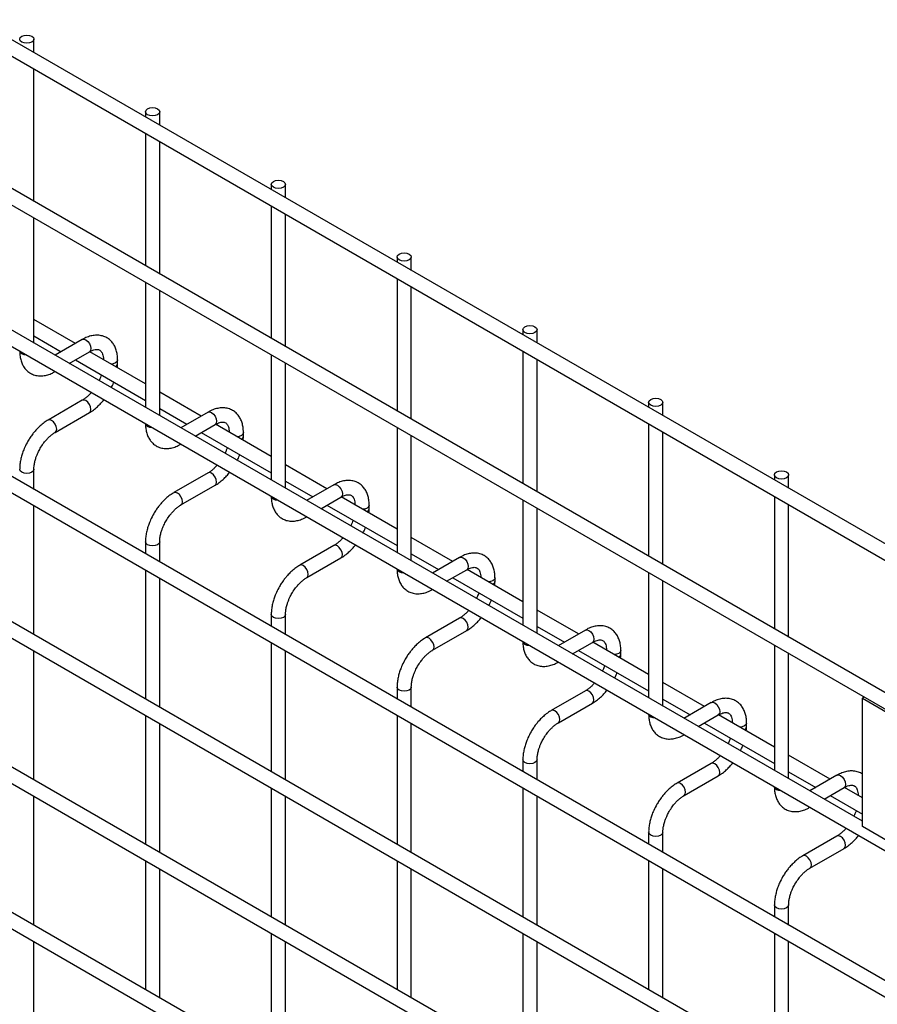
# Model space of a CAD drawing. Header units: inches. Extents: x 0.2 to 10.8, y 0.2 to 8.2.
# Tile 19 of 21: x 9.5 to 10.3, y 6.8 to 7.7. Entities that reach past the tile are written whole.
import ezdxf

# ---------------------------------------------------------------- set-up
doc = ezdxf.new("R2010")
doc.units = ezdxf.units.IN
doc.header["$MEASUREMENT"] = 0

msp = doc.modelspace()

# ---------------------------------------------------------------- linework, layer by layer
for p, q in [((10.45775, 7.17316), (8.81314, 8.12257)), ((8.80647, 8.11103), (10.45108, 7.16161)), ((10.45775, 7.03367), (8.81314, 7.98308)), ((8.80647, 7.97153), (10.45108, 7.02212)), ((8.80647, 7.83885), (10.45108, 6.88943)), ((10.31388, 6.98403), (8.94815, 7.77245)), ((10.45775, 6.76391), (8.81314, 7.71332)), ((9.53772, 7.70428), (9.53772, 7.71676)), ((8.80647, 7.70177), (10.45108, 6.75236)), ((9.53772, 7.56479), (9.53772, 7.68889)), ((9.64224, 7.64873), (9.64224, 7.64394)), ((9.65557, 7.63625), (9.65557, 7.64873)), ((9.64224, 7.62855), (9.64224, 7.50445)), ((9.65557, 7.49675), (9.65557, 7.62085)), ((10.45775, 6.62782), (8.81314, 7.57723)), ((9.76009, 7.58069), (9.76009, 7.57591)), ((9.77342, 7.56821), (9.77342, 7.58069)), ((8.80647, 7.56568), (10.45108, 6.61627)), ((9.76009, 7.56051), (9.76009, 7.43642)), ((9.53772, 7.4321), (9.53772, 7.54939)), ((9.77342, 7.42872), (9.77342, 7.55282)), ((9.87794, 7.51266), (9.87794, 7.50788)), ((9.89127, 7.50018), (9.89127, 7.51266)), ((9.87794, 7.49248), (9.87794, 7.36838)), ((9.64224, 7.48906), (9.64224, 7.37176)), ((9.65557, 7.36407), (9.65557, 7.48136)), ((9.89127, 7.36069), (9.89127, 7.48478)), ((9.57659, 7.43168), (9.53772, 7.45412)), ((9.99579, 7.44463), (9.99579, 7.43984)), ((10.00912, 7.43215), (10.00912, 7.44463)), ((10.45775, 6.49173), (8.81314, 7.44114)), ((9.53772, 7.43872), (9.56325, 7.42398)), ((9.58299, 7.43538), (9.55752, 7.42067)), ((8.80647, 7.42959), (10.45108, 6.48018)), ((9.57085, 7.41297), (9.58966, 7.42383)), ((9.57659, 7.41629), (9.64224, 7.37839)), ((9.64224, 7.39378), (9.58995, 7.42396)), ((9.61615, 7.41276), (9.61615, 7.41623)), ((9.76009, 7.42102), (9.76009, 7.30373)), ((9.99579, 7.42445), (9.99579, 7.30035)), ((10.00912, 7.29265), (10.00912, 7.41675)), ((9.77342, 7.29603), (9.77342, 7.41333)), ((9.69444, 7.36365), (9.65557, 7.38608)), ((9.58299, 7.37843), (9.551, 7.35995)), ((9.65557, 7.37069), (9.6811, 7.35595)), ((10.11364, 7.37659), (10.11364, 7.37181)), ((10.12697, 7.36411), (10.12697, 7.37659)), ((9.55766, 7.34841), (9.58966, 7.36688)), ((9.70084, 7.36735), (9.67537, 7.35264)), ((9.6887, 7.34494), (9.70751, 7.3558)), ((9.76009, 7.32575), (9.7078, 7.35593)), ((9.87794, 7.35299), (9.87794, 7.2357)), ((10.11364, 7.35641), (10.11364, 7.23232)), ((9.69444, 7.34825), (9.76009, 7.31035)), ((9.734, 7.34473), (9.734, 7.3482)), ((9.89127, 7.228), (9.89127, 7.34529)), ((10.12697, 7.22462), (10.12697, 7.34872)), ((9.81229, 7.29561), (9.77342, 7.31805)), ((9.53772, 7.29503), (9.53772, 7.31387)), ((9.70084, 7.31039), (9.66885, 7.29192)), ((10.23149, 7.30856), (10.23149, 7.30377)), ((10.24483, 7.29608), (10.24483, 7.30856)), ((10.45775, 6.35564), (8.81314, 7.30505)), ((9.67551, 7.28037), (9.70751, 7.29884)), ((9.77342, 7.30265), (9.79895, 7.28792)), ((9.81869, 7.29931), (9.79322, 7.2846)), ((8.80647, 7.2935), (10.45108, 6.34409)), ((9.80655, 7.27691), (9.82536, 7.28776)), ((9.87794, 7.25771), (9.82566, 7.2879)), ((10.23149, 7.28838), (10.23149, 7.16428)), ((9.53772, 7.15894), (9.53772, 7.27963)), ((9.81229, 7.28022), (9.87794, 7.24232)), ((9.85185, 7.27669), (9.85185, 7.28016)), ((9.99579, 7.28495), (9.99579, 7.16766)), ((10.24483, 7.15658), (10.24483, 7.28068)), ((10.00912, 7.15996), (10.00912, 7.27726)), ((9.93014, 7.22758), (9.89127, 7.25002)), ((9.64224, 7.24583), (9.64224, 7.23469)), ((9.65557, 7.227), (9.65557, 7.24583)), ((9.81869, 7.24236), (9.7867, 7.22389)), ((9.89127, 7.23462), (9.9168, 7.21988)), ((9.79336, 7.21234), (9.82536, 7.23081)), ((9.93655, 7.23128), (9.91107, 7.21657)), ((9.64224, 7.2193), (9.64224, 7.0986)), ((9.9244, 7.20887), (9.94321, 7.21973)), ((9.99579, 7.18968), (9.94351, 7.21986)), ((10.11364, 7.21692), (10.11364, 7.09963)), ((9.65557, 7.09091), (9.65557, 7.2116)), ((9.93014, 7.21218), (9.99579, 7.17428)), ((9.9697, 7.20866), (9.9697, 7.21213)), ((10.12697, 7.09193), (10.12697, 7.20922)), ((9.76009, 7.1778), (9.76009, 7.16666)), ((9.77342, 7.15896), (9.77342, 7.1778)), ((10.04799, 7.15955), (10.00912, 7.18198)), ((9.93655, 7.17432), (9.90455, 7.15585)), ((9.91121, 7.14431), (9.94321, 7.16278)), ((10.00912, 7.16659), (10.03466, 7.15185)), ((10.0544, 7.16324), (10.02892, 7.14854)), ((9.76009, 7.15126), (9.76009, 7.03057)), ((10.04225, 7.14084), (10.06106, 7.1517)), ((10.11364, 7.12165), (10.06136, 7.15183)), ((10.23149, 7.14889), (10.23149, 7.03159)), ((9.53772, 7.02285), (9.53772, 7.14354)), ((9.77342, 7.02287), (9.77342, 7.14357)), ((10.04799, 7.14415), (10.11364, 7.10625)), ((10.08755, 7.14063), (10.08755, 7.1441)), ((10.24483, 7.0239), (10.24483, 7.14119)), ((10.16584, 7.09151), (10.12697, 7.11395)), ((9.87794, 7.10976), (9.87794, 7.09862)), ((9.89127, 7.09093), (9.89127, 7.10976)), ((10.0544, 7.10629), (10.0224, 7.08782)), ((10.02907, 7.07627), (10.06106, 7.09474)), ((10.12697, 7.09855), (10.15251, 7.08381)), ((10.17225, 7.09521), (10.14677, 7.0805)), ((10.31562, 7.10032), (10.31388, 7.09931)), ((10.31388, 6.97921), (10.31388, 7.09931)), ((10.31388, 7.09931), (10.49066, 6.99726)), ((10.23149, 7.05361), (10.17921, 7.08379)), ((9.64224, 7.08321), (9.64224, 6.96251)), ((9.65557, 6.95482), (9.65557, 7.07551)), ((9.87794, 7.08323), (9.87794, 6.96253)), ((9.89127, 6.95484), (9.89127, 7.07553)), ((10.16011, 7.0728), (10.17891, 7.08366)), ((10.16584, 7.07612), (10.23149, 7.03822)), ((10.2054, 7.07259), (10.2054, 7.07606)), ((9.99579, 7.04173), (9.99579, 7.03059)), ((10.00912, 7.02289), (10.00912, 7.04173)), ((10.17225, 7.03826), (10.14025, 7.01978)), ((10.28369, 7.02348), (10.24483, 7.04591)), ((10.24483, 7.03052), (10.27036, 7.01578)), ((10.14692, 7.00824), (10.17891, 7.02671)), ((10.2901, 7.02718), (10.26462, 7.01247)), ((9.76009, 7.01517), (9.76009, 6.89448)), ((9.99579, 7.01519), (9.99579, 6.8945)), ((10.27796, 7.00477), (10.29676, 7.01563)), ((10.31388, 7.00605), (10.29706, 7.01576)), ((9.53772, 6.88676), (9.53772, 7.00745)), ((9.77342, 6.88678), (9.77342, 7.00748)), ((10.00912, 6.8868), (10.00912, 7.0075)), ((10.28369, 7.00808), (10.31388, 6.99066)), ((10.11364, 6.9737), (10.11364, 6.96256)), ((10.12697, 6.95486), (10.12697, 6.9737)), ((10.45123, 6.89992), (10.31388, 6.97921)), ((10.2901, 6.97022), (10.2581, 6.95175)), ((10.26477, 6.9402), (10.29676, 6.95867)), ((9.64224, 6.94712), (9.64224, 6.82642)), ((9.87794, 6.94714), (9.87794, 6.82644)), ((10.11364, 6.94716), (10.11364, 6.82647)), ((9.65557, 6.81872), (9.65557, 6.93942)), ((9.89127, 6.81875), (9.89127, 6.93944)), ((10.12697, 6.81877), (10.12697, 6.93946)), ((10.23149, 6.90566), (10.23149, 6.89452)), ((10.24483, 6.88683), (10.24483, 6.90566)), ((9.76009, 6.87908), (9.76009, 6.75839)), ((9.99579, 6.8791), (9.99579, 6.75841)), ((10.23149, 6.87913), (10.23149, 6.75843)), ((9.53772, 6.75067), (9.53772, 6.87136)), ((9.77342, 6.75069), (9.77342, 6.87139)), ((10.00912, 6.75071), (10.00912, 6.87141)), ((10.24483, 6.75074), (10.24483, 6.87143))]:
    msp.add_line(p, q)
at = {"flags": 128}
for points in [[(9.53577, 7.71948), (9.53721, 7.71823), (9.53772, 7.71676), (9.53721, 7.71529), (9.53577, 7.71404), (9.5336, 7.71321), (9.53105, 7.71291), (9.5285, 7.71321), (9.52634, 7.71404), (9.52489, 7.71529), (9.52439, 7.71676), (9.52489, 7.71823), (9.52634, 7.71948), (9.5285, 7.72032), (9.53105, 7.72061), (9.5336, 7.72032), (9.53577, 7.71948)], [(9.65362, 7.65145), (9.65506, 7.6502), (9.65557, 7.64873), (9.65506, 7.64725), (9.65362, 7.64601), (9.65145, 7.64517), (9.6489, 7.64488), (9.64635, 7.64517), (9.64419, 7.64601), (9.64274, 7.64725), (9.64224, 7.64873), (9.64274, 7.6502), (9.64419, 7.65145), (9.64635, 7.65228), (9.6489, 7.65258), (9.65145, 7.65228), (9.65362, 7.65145)], [(9.77147, 7.58341), (9.77291, 7.58217), (9.77342, 7.58069), (9.77291, 7.57922), (9.77147, 7.57797), (9.76931, 7.57714), (9.76675, 7.57684), (9.7642, 7.57714), (9.76204, 7.57797), (9.7606, 7.57922), (9.76009, 7.58069), (9.7606, 7.58217), (9.76204, 7.58341), (9.7642, 7.58425), (9.76675, 7.58454), (9.76931, 7.58425), (9.77147, 7.58341)], [(9.88932, 7.51538), (9.89077, 7.51413), (9.89127, 7.51266), (9.89077, 7.51119), (9.88932, 7.50994), (9.88716, 7.5091), (9.88461, 7.50881), (9.88205, 7.5091), (9.87989, 7.50994), (9.87845, 7.51119), (9.87794, 7.51266), (9.87845, 7.51413), (9.87989, 7.51538), (9.88205, 7.51621), (9.88461, 7.51651), (9.88716, 7.51621), (9.88932, 7.51538)], [(10.00717, 7.44735), (10.00862, 7.4461), (10.00912, 7.44463), (10.00862, 7.44315), (10.00717, 7.4419), (10.00501, 7.44107), (10.00246, 7.44078), (9.99991, 7.44107), (9.99774, 7.4419), (9.9963, 7.44315), (9.99579, 7.44463), (9.9963, 7.4461), (9.99774, 7.44735), (9.99991, 7.44818), (10.00246, 7.44847), (10.00501, 7.44818), (10.00717, 7.44735)], [(9.58299, 7.43538), (9.58452, 7.43568), (9.58632, 7.43505)], [(9.58632, 7.43505), (9.58813, 7.43359), (9.58966, 7.43153), (9.59068, 7.42917), (9.59104, 7.42688), (9.59068, 7.42501), (9.58966, 7.42383), (9.58966, 7.42383)], [(9.52634, 7.42185), (9.52489, 7.4231), (9.52439, 7.4244)], [(9.53075, 7.42073), (9.5285, 7.42102), (9.52634, 7.42185)], [(9.61615, 7.41622), (9.61564, 7.41476), (9.6142, 7.41351), (9.61203, 7.41268), (9.60999, 7.4124)], [(10.12502, 7.37931), (10.12647, 7.37806), (10.12697, 7.37659), (10.12647, 7.37512), (10.12502, 7.37387), (10.12286, 7.37304), (10.12031, 7.37274), (10.11776, 7.37304), (10.11559, 7.37387), (10.11415, 7.37512), (10.11364, 7.37659), (10.11415, 7.37806), (10.11559, 7.37931), (10.11776, 7.38015), (10.12031, 7.38044), (10.12286, 7.38015), (10.12502, 7.37931)], [(9.59104, 7.36993), (9.59068, 7.37222), (9.58966, 7.37458), (9.58813, 7.37664), (9.58632, 7.3781), (9.58452, 7.37872), (9.58299, 7.37843)], [(9.58966, 7.36688), (9.58966, 7.36688), (9.59068, 7.36805), (9.59104, 7.36993)], [(9.70084, 7.36735), (9.70237, 7.36764), (9.70418, 7.36702)], [(9.70418, 7.36702), (9.70598, 7.36556), (9.70751, 7.3635), (9.70853, 7.36114), (9.70889, 7.35885), (9.70853, 7.35697), (9.70751, 7.3558), (9.70751, 7.3558)], [(9.55433, 7.35962), (9.55252, 7.36025), (9.55099, 7.35995), (9.55097, 7.35994)], [(9.55765, 7.3484), (9.55766, 7.34841), (9.55868, 7.34958), (9.55904, 7.35146), (9.55868, 7.35375), (9.55766, 7.35611), (9.55613, 7.35817), (9.55433, 7.35962)], [(9.64419, 7.35382), (9.64274, 7.35507), (9.64224, 7.35636)], [(9.6486, 7.3527), (9.64635, 7.35299), (9.64419, 7.35382)], [(9.734, 7.34818), (9.73349, 7.34673), (9.73205, 7.34548), (9.72988, 7.34464), (9.72784, 7.34436)], [(9.53772, 7.31388), (9.53772, 7.31387), (9.53721, 7.31239), (9.53577, 7.31114), (9.5336, 7.31031), (9.53105, 7.31002), (9.5285, 7.31031), (9.52634, 7.31114), (9.52489, 7.31239), (9.52439, 7.31387), (9.52439, 7.31389)], [(9.70889, 7.3019), (9.70853, 7.30419), (9.70751, 7.30654), (9.70598, 7.30861), (9.70418, 7.31006), (9.70237, 7.31069), (9.70084, 7.31039)], [(10.24287, 7.31128), (10.24432, 7.31003), (10.24483, 7.30856), (10.24432, 7.30708), (10.24287, 7.30584), (10.24071, 7.305), (10.23816, 7.30471), (10.23561, 7.305), (10.23345, 7.30584), (10.232, 7.30708), (10.23149, 7.30856), (10.232, 7.31003), (10.23345, 7.31128), (10.23561, 7.31211), (10.23816, 7.31241), (10.24071, 7.31211), (10.24287, 7.31128)], [(9.70751, 7.29884), (9.70751, 7.29884), (9.70853, 7.30002), (9.70889, 7.3019)], [(9.81869, 7.29931), (9.82022, 7.29961), (9.82203, 7.29898)], [(9.82203, 7.29898), (9.82383, 7.29753), (9.82536, 7.29546), (9.82638, 7.29311), (9.82674, 7.29082), (9.82638, 7.28894), (9.82536, 7.28776), (9.82536, 7.28776)], [(9.67218, 7.29159), (9.67038, 7.29222), (9.66885, 7.29192), (9.66883, 7.29191)], [(9.6755, 7.28037), (9.67551, 7.28037), (9.67653, 7.28155), (9.67689, 7.28343), (9.67653, 7.28572), (9.67551, 7.28807), (9.67398, 7.29013), (9.67218, 7.29159)], [(9.76204, 7.28579), (9.7606, 7.28703), (9.7601, 7.28833)], [(9.76645, 7.28466), (9.7642, 7.28495), (9.76204, 7.28579)], [(9.85185, 7.28015), (9.85134, 7.27869), (9.8499, 7.27744), (9.84774, 7.27661), (9.8457, 7.27633)], [(9.65557, 7.24585), (9.65557, 7.24583), (9.65506, 7.24436), (9.65362, 7.24311), (9.65145, 7.24228), (9.6489, 7.24198), (9.64635, 7.24228), (9.64419, 7.24311), (9.64274, 7.24436), (9.64224, 7.24583), (9.64224, 7.24585)], [(9.82674, 7.23386), (9.82638, 7.23615), (9.82536, 7.23851), (9.82383, 7.24057), (9.82203, 7.24203), (9.82022, 7.24265), (9.81869, 7.24236)], [(9.82536, 7.23081), (9.82536, 7.23081), (9.82638, 7.23199), (9.82674, 7.23386)], [(9.93655, 7.23128), (9.93807, 7.23157), (9.93988, 7.23095)], [(9.79003, 7.22356), (9.78823, 7.22418), (9.7867, 7.22389), (9.78668, 7.22387)], [(9.79335, 7.21233), (9.79336, 7.21234), (9.79439, 7.21352), (9.79474, 7.21539), (9.79439, 7.21768), (9.79336, 7.22004), (9.79183, 7.2221), (9.79003, 7.22356)], [(9.93988, 7.23095), (9.94168, 7.22949), (9.94321, 7.22743), (9.94423, 7.22507), (9.94459, 7.22278), (9.94423, 7.22091), (9.94321, 7.21973), (9.94321, 7.21973)], [(9.87989, 7.21775), (9.87845, 7.219), (9.87795, 7.2203)], [(9.8843, 7.21663), (9.88205, 7.21692), (9.87989, 7.21775)], [(9.9697, 7.21211), (9.9692, 7.21066), (9.96775, 7.20941), (9.96559, 7.20858), (9.96355, 7.20829)], [(9.77342, 7.17781), (9.77342, 7.1778), (9.77291, 7.17633), (9.77147, 7.17508), (9.76931, 7.17424), (9.76675, 7.17395), (9.7642, 7.17424), (9.76204, 7.17508), (9.7606, 7.17633), (9.76009, 7.1778), (9.76009, 7.17782)], [(9.94459, 7.16583), (9.94423, 7.16812), (9.94321, 7.17047), (9.94168, 7.17254), (9.93988, 7.17399), (9.93807, 7.17462), (9.93655, 7.17432)], [(9.94321, 7.16278), (9.94321, 7.16278), (9.94423, 7.16395), (9.94459, 7.16583)], [(10.0544, 7.16324), (10.05593, 7.16354), (10.05773, 7.16291)], [(10.05773, 7.16291), (10.05953, 7.16146), (10.06106, 7.15939), (10.06208, 7.15704), (10.06244, 7.15475), (10.06208, 7.15287), (10.06106, 7.1517), (10.06106, 7.1517)], [(9.90788, 7.15552), (9.90608, 7.15615), (9.90455, 7.15585), (9.90453, 7.15584)], [(9.9112, 7.1443), (9.91121, 7.14431), (9.91224, 7.14548), (9.9126, 7.14736), (9.91224, 7.14965), (9.91121, 7.152), (9.90969, 7.15407), (9.90788, 7.15552)], [(9.99774, 7.14972), (9.9963, 7.15097), (9.9958, 7.15226)], [(10.00215, 7.1486), (9.99991, 7.14888), (9.99774, 7.14972)], [(10.08755, 7.14408), (10.08705, 7.14262), (10.0856, 7.14138), (10.08344, 7.14054), (10.0814, 7.14026)], [(9.89127, 7.10978), (9.89127, 7.10976), (9.89077, 7.10829), (9.88932, 7.10704), (9.88716, 7.10621), (9.88461, 7.10592), (9.88205, 7.10621), (9.87989, 7.10704), (9.87845, 7.10829), (9.87794, 7.10976), (9.87794, 7.10979)], [(10.06244, 7.09779), (10.06208, 7.10008), (10.06106, 7.10244), (10.05953, 7.1045), (10.05773, 7.10596), (10.05593, 7.10659), (10.0544, 7.10629)], [(10.06106, 7.09474), (10.06106, 7.09474), (10.06208, 7.09592), (10.06244, 7.09779)], [(10.17225, 7.09521), (10.17378, 7.09551), (10.17558, 7.09488)], [(10.17558, 7.09488), (10.17738, 7.09342), (10.17891, 7.09136), (10.17994, 7.089), (10.18029, 7.08671), (10.17994, 7.08484), (10.17891, 7.08366), (10.17891, 7.08366)], [(10.02573, 7.08749), (10.02393, 7.08812), (10.0224, 7.08782), (10.02238, 7.08781)], [(10.02905, 7.07626), (10.02907, 7.07627), (10.03009, 7.07745), (10.03045, 7.07932), (10.03009, 7.08161), (10.02907, 7.08397), (10.02754, 7.08603), (10.02573, 7.08749)], [(10.11559, 7.08168), (10.11415, 7.08293), (10.11365, 7.08423)], [(10.12, 7.08056), (10.11776, 7.08085), (10.11559, 7.08168)], [(10.2054, 7.07605), (10.2049, 7.07459), (10.20345, 7.07334), (10.20129, 7.07251), (10.19925, 7.07223)], [(10.00912, 7.04174), (10.00912, 7.04173), (10.00862, 7.04026), (10.00717, 7.03901), (10.00501, 7.03817), (10.00246, 7.03788), (9.99991, 7.03817), (9.99774, 7.03901), (9.9963, 7.04026), (9.99579, 7.04173), (9.99579, 7.04175)], [(10.18029, 7.02976), (10.17994, 7.03205), (10.17891, 7.03441), (10.17738, 7.03647), (10.17558, 7.03793), (10.17378, 7.03855), (10.17225, 7.03826)], [(10.17891, 7.02671), (10.17891, 7.02671), (10.17994, 7.02788), (10.18029, 7.02976)], [(10.14358, 7.01945), (10.14178, 7.02008), (10.14025, 7.01978), (10.14023, 7.01977)], [(10.1469, 7.00823), (10.14692, 7.00824), (10.14794, 7.00941), (10.1483, 7.01129), (10.14794, 7.01358), (10.14692, 7.01594), (10.14539, 7.018), (10.14358, 7.01945)], [(10.2901, 7.02718), (10.29163, 7.02747), (10.29343, 7.02685)], [(10.29343, 7.02685), (10.29524, 7.02539), (10.29676, 7.02333), (10.29779, 7.02097), (10.29815, 7.01868), (10.29779, 7.0168), (10.29676, 7.01563), (10.29676, 7.01563)], [(10.23345, 7.01365), (10.232, 7.0149), (10.2315, 7.01619)], [(10.23785, 7.01253), (10.23561, 7.01282), (10.23345, 7.01365)], [(10.12697, 6.97371), (10.12697, 6.9737), (10.12647, 6.97222), (10.12502, 6.97097), (10.12286, 6.97014), (10.12031, 6.96985), (10.11776, 6.97014), (10.11559, 6.97097), (10.11415, 6.97222), (10.11364, 6.9737), (10.11364, 6.97372)], [(10.29815, 6.96173), (10.29779, 6.96402), (10.29676, 6.96637), (10.29524, 6.96844), (10.29343, 6.96989), (10.29163, 6.97052), (10.2901, 6.97022)], [(10.29676, 6.95867), (10.29676, 6.95867), (10.29779, 6.95985), (10.29815, 6.96173)], [(10.26143, 6.95142), (10.25963, 6.95205), (10.2581, 6.95175), (10.25808, 6.95174)], [(10.26476, 6.9402), (10.26477, 6.9402), (10.26579, 6.94138), (10.26615, 6.94326), (10.26579, 6.94555), (10.26477, 6.9479), (10.26324, 6.94996), (10.26143, 6.95142)], [(10.24483, 6.90568), (10.24483, 6.90566), (10.24432, 6.90419), (10.24287, 6.90294), (10.24071, 6.90211), (10.23816, 6.90181), (10.23561, 6.90211), (10.23345, 6.90294), (10.232, 6.90419), (10.23149, 6.90566), (10.23149, 6.90568)]]:
    msp.add_lwpolyline(points, dxfattribs=at)
for centre in [(9.61247, 7.41334), (9.73032, 7.34531), (9.84817, 7.27727), (9.96602, 7.20924), (10.08387, 7.1412), (10.20172, 7.07317)]:
    msp.add_arc(centre, 0.00373, 296.52336, 350.80925)
for points, knots in [([(9.61609, 7.41621), (9.61609, 7.4172), (9.61609, 7.41965), (9.61549, 7.42336), (9.61431, 7.42728), (9.6125, 7.43088), (9.61004, 7.43405), (9.60689, 7.43667), (9.60302, 7.43857), (9.59873, 7.43949), (9.59424, 7.43944), (9.58982, 7.43849), (9.58604, 7.4371), (9.58381, 7.43577), (9.583, 7.4353)], [0, 0, 0, 0, 0.055592, 0.138527, 0.222447, 0.30698, 0.392218, 0.479262, 0.570513, 0.669513, 0.760726, 0.854051, 0.947574, 1, 1, 1, 1]), ([(9.58965, 7.42381), (9.59036, 7.4242), (9.59189, 7.42504), (9.59403, 7.42577), (9.59601, 7.42613), (9.59767, 7.42609), (9.59905, 7.4257), (9.60013, 7.425), (9.60119, 7.42371), (9.60206, 7.4219), (9.60262, 7.41943), (9.60288, 7.41748), (9.60281, 7.41629), (9.6028, 7.41623)], [0, 0, 0, 0, 0.0763405, 0.1646466, 0.2544891, 0.3484721, 0.4535719, 0.5896971, 0.6956808, 0.7966431, 0.8959258, 0.9942469, 1, 1, 1, 1]), ([(9.52444, 7.4246), (9.52444, 7.42363), (9.52444, 7.42119), (9.52504, 7.41749), (9.5262, 7.41355), (9.52801, 7.40994), (9.53046, 7.40675), (9.5336, 7.40412), (9.53745, 7.40219), (9.54174, 7.40124), (9.54622, 7.40127), (9.55065, 7.40219), (9.55449, 7.40359), (9.55679, 7.40494), (9.55765, 7.40544)], [0, 0, 0, 0, 0.054399, 0.137173, 0.220932, 0.305308, 0.390376, 0.477209, 0.568163, 0.66675, 0.757718, 0.850824, 0.944202, 1, 1, 1, 1]), ([(9.61591, 7.40898), (9.61601, 7.40979), (9.61617, 7.41107), (9.61611, 7.41229), (9.61609, 7.41274)], [0, 0, 0, 0, 0.629491, 1, 1, 1, 1]), ([(9.60095, 7.40222), (9.60067, 7.40144), (9.60007, 7.39971), (9.59934, 7.39789), (9.59882, 7.39691), (9.59879, 7.39684)], [0, 0, 0, 0, 0.438922, 0.964949, 1, 1, 1, 1]), ([(9.61031, 7.3902), (9.61068, 7.3909), (9.61146, 7.39237), (9.61221, 7.39415), (9.61258, 7.3952), (9.61267, 7.39545)], [0, 0, 0, 0, 0.408976, 0.858362, 1, 1, 1, 1]), ([(9.59148, 7.38567), (9.59119, 7.38533), (9.59017, 7.38412), (9.58825, 7.38228), (9.5858, 7.38025), (9.584, 7.37896), (9.5831, 7.3785), (9.583, 7.37845)], [0, 0, 0, 0, 0.106378, 0.380972, 0.668987, 0.961945, 1, 1, 1, 1]), ([(9.58965, 7.36696), (9.59025, 7.36729), (9.59222, 7.36836), (9.59532, 7.37074), (9.59881, 7.37389), (9.6014, 7.37664), (9.60277, 7.37836), (9.6032, 7.37891)], [0, 0, 0, 0, 0.12332, 0.400048, 0.657251, 0.892098, 1, 1, 1, 1]), ([(9.73395, 7.34818), (9.73395, 7.34916), (9.73394, 7.35162), (9.73334, 7.35532), (9.73216, 7.35925), (9.73035, 7.36285), (9.72789, 7.36602), (9.72474, 7.36863), (9.72088, 7.37054), (9.71658, 7.37146), (9.71209, 7.3714), (9.70768, 7.37046), (9.70389, 7.36906), (9.70166, 7.36774), (9.70085, 7.36726)], [0, 0, 0, 0, 0.0555917, 0.1385273, 0.2224467, 0.3069802, 0.3922177, 0.479262, 0.5705133, 0.6695129, 0.7607256, 0.8540506, 0.947574, 1, 1, 1, 1]), ([(9.55101, 7.35987), (9.55045, 7.35957), (9.54853, 7.35854), (9.54545, 7.35619), (9.54192, 7.35304), (9.539, 7.34991), (9.53648, 7.3468), (9.53421, 7.34366), (9.53281, 7.34132), (9.53209, 7.34014)], [0, 0, 0, 0, 0.076054, 0.263021, 0.437352, 0.597786, 0.719603, 0.857444, 1, 1, 1, 1]), ([(9.64229, 7.35656), (9.64229, 7.3556), (9.64229, 7.35315), (9.64289, 7.34946), (9.64406, 7.34552), (9.64586, 7.3419), (9.64831, 7.33872), (9.65145, 7.33609), (9.6553, 7.33416), (9.65959, 7.33321), (9.66407, 7.33324), (9.6685, 7.33416), (9.67235, 7.33556), (9.67464, 7.3369), (9.6755, 7.33741)], [0, 0, 0, 0, 0.054399, 0.137173, 0.220932, 0.305308, 0.390376, 0.477209, 0.568163, 0.66675, 0.757718, 0.850824, 0.944202, 1, 1, 1, 1]), ([(9.7075, 7.35577), (9.70821, 7.35616), (9.70974, 7.357), (9.71188, 7.35773), (9.71386, 7.35809), (9.71552, 7.35805), (9.71691, 7.35766), (9.71798, 7.35696), (9.71904, 7.35567), (9.71991, 7.35386), (9.72047, 7.3514), (9.72073, 7.34944), (9.72066, 7.34826), (9.72066, 7.34819)], [0, 0, 0, 0, 0.0763405, 0.1646466, 0.2544891, 0.3484721, 0.4535719, 0.5896971, 0.6956808, 0.7966431, 0.8959258, 0.9942469, 1, 1, 1, 1]), ([(9.54364, 7.33347), (9.54457, 7.33497), (9.54587, 7.33709), (9.54805, 7.33992), (9.54997, 7.34216), (9.55234, 7.34452), (9.5548, 7.34655), (9.55662, 7.34785), (9.55754, 7.34832), (9.55765, 7.34838)], [0, 0, 0, 0, 0.233186, 0.328025, 0.483332, 0.641352, 0.807119, 0.975755, 1, 1, 1, 1]), ([(9.73376, 7.34095), (9.73386, 7.34175), (9.73402, 7.34304), (9.73397, 7.34426), (9.73395, 7.34471)], [0, 0, 0, 0, 0.629491, 1, 1, 1, 1]), ([(9.53209, 7.34014), (9.53107, 7.33825), (9.52963, 7.33559), (9.52792, 7.33152), (9.52667, 7.32802), (9.52552, 7.32387), (9.52475, 7.31961), (9.52436, 7.31623), (9.52443, 7.31436), (9.52444, 7.31389)], [0, 0, 0, 0, 0.22114, 0.311302, 0.459898, 0.612592, 0.774999, 0.943044, 1, 1, 1, 1]), ([(9.53774, 7.31388), (9.53776, 7.31486), (9.53781, 7.31689), (9.5384, 7.32034), (9.53929, 7.32369), (9.54039, 7.32679), (9.54174, 7.32998), (9.54294, 7.33218), (9.54364, 7.33347)], [0, 0, 0, 0, 0.169323, 0.3523726, 0.5340519, 0.6675763, 0.8056351, 1, 1, 1, 1]), ([(9.7188, 7.33419), (9.71852, 7.3334), (9.71792, 7.33167), (9.71719, 7.32986), (9.71668, 7.32887), (9.71664, 7.32881)], [0, 0, 0, 0, 0.438922, 0.964949, 1, 1, 1, 1]), ([(9.72816, 7.32216), (9.72853, 7.32286), (9.72931, 7.32434), (9.73006, 7.32611), (9.73043, 7.32717), (9.73052, 7.32742)], [0, 0, 0, 0, 0.408976, 0.858362, 1, 1, 1, 1]), ([(9.70933, 7.31764), (9.70904, 7.3173), (9.70802, 7.31609), (9.70611, 7.31425), (9.70365, 7.31221), (9.70185, 7.31093), (9.70095, 7.31047), (9.70085, 7.31042)], [0, 0, 0, 0, 0.106378, 0.380972, 0.668987, 0.961945, 1, 1, 1, 1]), ([(9.7075, 7.29893), (9.7081, 7.29926), (9.71007, 7.30032), (9.71318, 7.30271), (9.71666, 7.30585), (9.71925, 7.30861), (9.72062, 7.31033), (9.72105, 7.31087)], [0, 0, 0, 0, 0.12332, 0.400048, 0.657251, 0.892098, 1, 1, 1, 1]), ([(9.8518, 7.28014), (9.8518, 7.28113), (9.85179, 7.28358), (9.85119, 7.28729), (9.85001, 7.29122), (9.8482, 7.29481), (9.84574, 7.29799), (9.84259, 7.3006), (9.83873, 7.3025), (9.83443, 7.30343), (9.82995, 7.30337), (9.82553, 7.30242), (9.82175, 7.30103), (9.81951, 7.2997), (9.81871, 7.29923)], [0, 0, 0, 0, 0.0555917, 0.1385273, 0.2224467, 0.3069802, 0.3922177, 0.479262, 0.5705133, 0.6695129, 0.7607256, 0.8540506, 0.947574, 1, 1, 1, 1]), ([(9.66886, 7.29184), (9.6683, 7.29154), (9.66638, 7.29051), (9.6633, 7.28816), (9.65977, 7.28501), (9.65686, 7.28188), (9.65434, 7.27877), (9.65207, 7.27562), (9.65066, 7.27329), (9.64995, 7.2721)], [0, 0, 0, 0, 0.076054, 0.263021, 0.437352, 0.597786, 0.719603, 0.857444, 1, 1, 1, 1]), ([(9.76014, 7.28853), (9.76014, 7.28756), (9.76014, 7.28512), (9.76074, 7.28142), (9.76191, 7.27748), (9.76371, 7.27387), (9.76616, 7.27068), (9.7693, 7.26805), (9.77315, 7.26612), (9.77744, 7.26518), (9.78193, 7.2652), (9.78635, 7.26612), (9.7902, 7.26752), (9.79249, 7.26887), (9.79335, 7.26937)], [0, 0, 0, 0, 0.054399, 0.137173, 0.220932, 0.305308, 0.390376, 0.477209, 0.568163, 0.66675, 0.757718, 0.850824, 0.944202, 1, 1, 1, 1]), ([(9.82535, 7.28774), (9.82606, 7.28813), (9.8276, 7.28897), (9.82973, 7.2897), (9.83171, 7.29006), (9.83337, 7.29002), (9.83476, 7.28963), (9.83584, 7.28893), (9.83689, 7.28764), (9.83776, 7.28583), (9.83832, 7.28336), (9.83858, 7.28141), (9.83851, 7.28022), (9.83851, 7.28016)], [0, 0, 0, 0, 0.076341, 0.164647, 0.254489, 0.348472, 0.453572, 0.589697, 0.695681, 0.796643, 0.895926, 0.994247, 1, 1, 1, 1]), ([(9.66149, 7.26544), (9.66242, 7.26694), (9.66372, 7.26905), (9.6659, 7.27189), (9.66782, 7.27413), (9.67019, 7.27648), (9.67265, 7.27851), (9.67447, 7.27982), (9.67539, 7.28029), (9.6755, 7.28034)], [0, 0, 0, 0, 0.2331862, 0.328025, 0.4833317, 0.6413519, 0.8071191, 0.9757554, 1, 1, 1, 1]), ([(9.64995, 7.2721), (9.64892, 7.27021), (9.64748, 7.26755), (9.64578, 7.26348), (9.64452, 7.25999), (9.64337, 7.25584), (9.6426, 7.25157), (9.64222, 7.24819), (9.64228, 7.24633), (9.64229, 7.24585)], [0, 0, 0, 0, 0.22114, 0.311302, 0.459898, 0.612592, 0.774999, 0.943044, 1, 1, 1, 1]), ([(9.85161, 7.27291), (9.85171, 7.27372), (9.85187, 7.27501), (9.85182, 7.27622), (9.8518, 7.27667)], [0, 0, 0, 0, 0.629491, 1, 1, 1, 1]), ([(9.65559, 7.24585), (9.65561, 7.24682), (9.65566, 7.24885), (9.65626, 7.25231), (9.65714, 7.25566), (9.65824, 7.25875), (9.65959, 7.26194), (9.66079, 7.26415), (9.66149, 7.26544)], [0, 0, 0, 0, 0.169323, 0.352373, 0.534052, 0.667576, 0.805635, 1, 1, 1, 1]), ([(9.83665, 7.26615), (9.83638, 7.26537), (9.83577, 7.26364), (9.83504, 7.26182), (9.83453, 7.26084), (9.83449, 7.26078)], [0, 0, 0, 0, 0.438922, 0.964949, 1, 1, 1, 1]), ([(9.84601, 7.25413), (9.84638, 7.25483), (9.84716, 7.2563), (9.84791, 7.25808), (9.84829, 7.25913), (9.84837, 7.25939)], [0, 0, 0, 0, 0.408976, 0.858362, 1, 1, 1, 1]), ([(9.82718, 7.2496), (9.82689, 7.24927), (9.82587, 7.24806), (9.82396, 7.24621), (9.82151, 7.24418), (9.8197, 7.2429), (9.81881, 7.24244), (9.8187, 7.24238)], [0, 0, 0, 0, 0.106378, 0.380972, 0.668987, 0.961945, 1, 1, 1, 1]), ([(9.82535, 7.23089), (9.82596, 7.23122), (9.82792, 7.23229), (9.83103, 7.23467), (9.83451, 7.23782), (9.8371, 7.24057), (9.83847, 7.24229), (9.8389, 7.24284)], [0, 0, 0, 0, 0.12332, 0.400048, 0.657251, 0.892098, 1, 1, 1, 1]), ([(9.96965, 7.21211), (9.96965, 7.21309), (9.96965, 7.21555), (9.96904, 7.21925), (9.96786, 7.22318), (9.96605, 7.22678), (9.96359, 7.22995), (9.96044, 7.23257), (9.95658, 7.23447), (9.95228, 7.23539), (9.9478, 7.23534), (9.94338, 7.23439), (9.9396, 7.23299), (9.93736, 7.23167), (9.93656, 7.23119)], [0, 0, 0, 0, 0.055592, 0.138527, 0.222447, 0.30698, 0.392218, 0.479262, 0.570513, 0.669513, 0.760726, 0.854051, 0.947574, 1, 1, 1, 1]), ([(9.78671, 7.22381), (9.78615, 7.22351), (9.78423, 7.22247), (9.78115, 7.22012), (9.77762, 7.21698), (9.77471, 7.21384), (9.77219, 7.21074), (9.76992, 7.20759), (9.76851, 7.20526), (9.7678, 7.20407)], [0, 0, 0, 0, 0.076054, 0.263021, 0.437352, 0.597786, 0.719603, 0.857444, 1, 1, 1, 1]), ([(9.87799, 7.2205), (9.87799, 7.21953), (9.87799, 7.21709), (9.87859, 7.21339), (9.87976, 7.20945), (9.88156, 7.20584), (9.88401, 7.20265), (9.88715, 7.20002), (9.891, 7.19809), (9.89529, 7.19714), (9.89978, 7.19717), (9.9042, 7.19809), (9.90805, 7.19949), (9.91034, 7.20084), (9.9112, 7.20134)], [0, 0, 0, 0, 0.054399, 0.137173, 0.220932, 0.305308, 0.390376, 0.477209, 0.568163, 0.66675, 0.757718, 0.850824, 0.944202, 1, 1, 1, 1]), ([(9.94321, 7.21971), (9.94392, 7.2201), (9.94545, 7.22094), (9.94758, 7.22166), (9.94956, 7.22203), (9.95122, 7.22198), (9.95261, 7.2216), (9.95369, 7.2209), (9.95474, 7.21961), (9.95561, 7.21779), (9.95617, 7.21533), (9.95643, 7.21338), (9.95636, 7.21219), (9.95636, 7.21212)], [0, 0, 0, 0, 0.076341, 0.164647, 0.254489, 0.348472, 0.453572, 0.589697, 0.695681, 0.796643, 0.895926, 0.994247, 1, 1, 1, 1]), ([(9.7678, 7.20407), (9.76677, 7.20218), (9.76534, 7.19952), (9.76363, 7.19545), (9.76237, 7.19196), (9.76122, 7.18781), (9.76045, 7.18354), (9.76007, 7.18016), (9.76013, 7.17829), (9.76014, 7.17782)], [0, 0, 0, 0, 0.22114, 0.311302, 0.459898, 0.612592, 0.774999, 0.943044, 1, 1, 1, 1]), ([(9.77934, 7.1974), (9.78027, 7.19891), (9.78157, 7.20102), (9.78375, 7.20385), (9.78567, 7.2061), (9.78804, 7.20845), (9.79051, 7.21048), (9.79232, 7.21178), (9.79324, 7.21225), (9.79335, 7.21231)], [0, 0, 0, 0, 0.233186, 0.328025, 0.483332, 0.641352, 0.807119, 0.975755, 1, 1, 1, 1]), ([(9.96946, 7.20488), (9.96956, 7.20569), (9.96972, 7.20697), (9.96967, 7.20819), (9.96965, 7.20864)], [0, 0, 0, 0, 0.629491, 1, 1, 1, 1]), ([(9.77344, 7.17781), (9.77347, 7.17879), (9.77352, 7.18082), (9.77411, 7.18428), (9.77499, 7.18762), (9.77609, 7.19072), (9.77744, 7.19391), (9.77864, 7.19611), (9.77934, 7.1974)], [0, 0, 0, 0, 0.169323, 0.352373, 0.534052, 0.667576, 0.805635, 1, 1, 1, 1]), ([(9.9545, 7.19812), (9.95423, 7.19733), (9.95363, 7.19561), (9.95289, 7.19379), (9.95238, 7.1928), (9.95235, 7.19274)], [0, 0, 0, 0, 0.4389224, 0.9649493, 1, 1, 1, 1]), ([(9.96386, 7.18609), (9.96423, 7.1868), (9.96501, 7.18827), (9.96577, 7.19004), (9.96614, 7.1911), (9.96623, 7.19135)], [0, 0, 0, 0, 0.408976, 0.858362, 1, 1, 1, 1]), ([(9.94503, 7.18157), (9.94474, 7.18123), (9.94372, 7.18002), (9.94181, 7.17818), (9.93936, 7.17615), (9.93756, 7.17486), (9.93666, 7.1744), (9.93655, 7.17435)], [0, 0, 0, 0, 0.106378, 0.380972, 0.668987, 0.961945, 1, 1, 1, 1]), ([(9.9432, 7.16286), (9.94381, 7.16319), (9.94577, 7.16425), (9.94888, 7.16664), (9.95236, 7.16979), (9.95495, 7.17254), (9.95632, 7.17426), (9.95675, 7.1748)], [0, 0, 0, 0, 0.12332, 0.400048, 0.657251, 0.892098, 1, 1, 1, 1]), ([(10.0875, 7.14407), (10.0875, 7.14506), (10.0875, 7.14752), (10.08689, 7.15122), (10.08572, 7.15515), (10.0839, 7.15875), (10.08144, 7.16192), (10.07829, 7.16453), (10.07443, 7.16644), (10.07013, 7.16736), (10.06565, 7.1673), (10.06123, 7.16635), (10.05745, 7.16496), (10.05521, 7.16364), (10.05441, 7.16316)], [0, 0, 0, 0, 0.055592, 0.138527, 0.222447, 0.30698, 0.392218, 0.479262, 0.570513, 0.669513, 0.760726, 0.854051, 0.947574, 1, 1, 1, 1]), ([(9.90456, 7.15577), (9.904, 7.15547), (9.90208, 7.15444), (9.89901, 7.15209), (9.89547, 7.14894), (9.89256, 7.14581), (9.89004, 7.1427), (9.88777, 7.13955), (9.88636, 7.13722), (9.88565, 7.13604)], [0, 0, 0, 0, 0.076054, 0.263021, 0.437352, 0.597786, 0.719603, 0.857444, 1, 1, 1, 1]), ([(9.99585, 7.15246), (9.99585, 7.15149), (9.99584, 7.14905), (9.99644, 7.14536), (9.99761, 7.14141), (9.99941, 7.1378), (10.00187, 7.13462), (10.005, 7.13198), (10.00885, 7.13006), (10.01314, 7.12911), (10.01763, 7.12914), (10.02205, 7.13006), (10.0259, 7.13145), (10.0282, 7.1328), (10.02906, 7.13331)], [0, 0, 0, 0, 0.054399, 0.137173, 0.220932, 0.305308, 0.390376, 0.477209, 0.568163, 0.66675, 0.757718, 0.850824, 0.944202, 1, 1, 1, 1]), ([(10.06106, 7.15167), (10.06177, 7.15206), (10.0633, 7.1529), (10.06544, 7.15363), (10.06741, 7.15399), (10.06907, 7.15395), (10.07046, 7.15356), (10.07154, 7.15286), (10.07259, 7.15157), (10.07346, 7.14976), (10.07402, 7.14729), (10.07428, 7.14534), (10.07421, 7.14416), (10.07421, 7.14409)], [0, 0, 0, 0, 0.0763405, 0.1646466, 0.2544891, 0.3484721, 0.4535719, 0.5896971, 0.6956808, 0.7966431, 0.8959258, 0.9942469, 1, 1, 1, 1]), ([(9.8972, 7.12937), (9.89812, 7.13087), (9.89942, 7.13298), (9.9016, 7.13582), (9.90353, 7.13806), (9.90589, 7.14042), (9.90836, 7.14245), (9.91018, 7.14375), (9.91109, 7.14422), (9.91121, 7.14428)], [0, 0, 0, 0, 0.233186, 0.328025, 0.483332, 0.641352, 0.807119, 0.975755, 1, 1, 1, 1]), ([(10.08732, 7.13684), (10.08741, 7.13765), (10.08757, 7.13894), (10.08752, 7.14015), (10.0875, 7.1406)], [0, 0, 0, 0, 0.629491, 1, 1, 1, 1]), ([(9.88565, 7.13604), (9.88463, 7.13415), (9.88319, 7.13148), (9.88148, 7.12742), (9.88022, 7.12392), (9.87908, 7.11977), (9.8783, 7.1155), (9.87792, 7.11212), (9.87798, 7.11026), (9.87799, 7.10979)], [0, 0, 0, 0, 0.22114, 0.311302, 0.459898, 0.612592, 0.774999, 0.943044, 1, 1, 1, 1]), ([(10.07235, 7.13009), (10.07208, 7.1293), (10.07148, 7.12757), (10.07075, 7.12575), (10.07023, 7.12477), (10.0702, 7.12471)], [0, 0, 0, 0, 0.4389224, 0.9649493, 1, 1, 1, 1]), ([(9.89129, 7.10978), (9.89132, 7.11075), (9.89137, 7.11278), (9.89196, 7.11624), (9.89285, 7.11959), (9.89395, 7.12269), (9.89529, 7.12587), (9.89649, 7.12808), (9.8972, 7.12937)], [0, 0, 0, 0, 0.169323, 0.352373, 0.534052, 0.667576, 0.805635, 1, 1, 1, 1]), ([(10.08171, 7.11806), (10.08209, 7.11876), (10.08286, 7.12023), (10.08362, 7.12201), (10.08399, 7.12306), (10.08408, 7.12332)], [0, 0, 0, 0, 0.408976, 0.858362, 1, 1, 1, 1]), ([(10.06288, 7.11354), (10.06259, 7.1132), (10.06157, 7.11199), (10.05966, 7.11014), (10.05721, 7.10811), (10.05541, 7.10683), (10.05451, 7.10637), (10.0544, 7.10632)], [0, 0, 0, 0, 0.106378, 0.380972, 0.668987, 0.961945, 1, 1, 1, 1]), ([(10.06105, 7.09483), (10.06166, 7.09515), (10.06362, 7.09622), (10.06673, 7.09861), (10.07021, 7.10175), (10.0728, 7.1045), (10.07417, 7.10623), (10.0746, 7.10677)], [0, 0, 0, 0, 0.12332, 0.400048, 0.657251, 0.892098, 1, 1, 1, 1]), ([(10.20535, 7.07604), (10.20535, 7.07703), (10.20535, 7.07948), (10.20474, 7.08319), (10.20357, 7.08711), (10.20175, 7.09071), (10.19929, 7.09388), (10.19614, 7.0965), (10.19228, 7.0984), (10.18798, 7.09932), (10.1835, 7.09927), (10.17908, 7.09832), (10.1753, 7.09693), (10.17306, 7.0956), (10.17226, 7.09513)], [0, 0, 0, 0, 0.055592, 0.138527, 0.222447, 0.30698, 0.392218, 0.479262, 0.570513, 0.669513, 0.760726, 0.854051, 0.947574, 1, 1, 1, 1]), ([(10.02241, 7.08774), (10.02185, 7.08744), (10.01993, 7.08641), (10.01686, 7.08405), (10.01333, 7.08091), (10.01041, 7.07778), (10.00789, 7.07467), (10.00562, 7.07152), (10.00421, 7.06919), (10.0035, 7.068)], [0, 0, 0, 0, 0.076054, 0.263021, 0.437352, 0.597786, 0.719603, 0.857444, 1, 1, 1, 1]), ([(10.1137, 7.08443), (10.1137, 7.08346), (10.1137, 7.08102), (10.11429, 7.07732), (10.11546, 7.07338), (10.11726, 7.06977), (10.11972, 7.06658), (10.12286, 7.06395), (10.12671, 7.06202), (10.131, 7.06107), (10.13548, 7.0611), (10.13991, 7.06202), (10.14375, 7.06342), (10.14605, 7.06477), (10.14691, 7.06527)], [0, 0, 0, 0, 0.054399, 0.137173, 0.220932, 0.305308, 0.390376, 0.477209, 0.568163, 0.66675, 0.757718, 0.850824, 0.944202, 1, 1, 1, 1]), ([(10.17891, 7.08364), (10.17962, 7.08403), (10.18115, 7.08487), (10.18329, 7.0856), (10.18526, 7.08596), (10.18692, 7.08592), (10.18831, 7.08553), (10.18939, 7.08483), (10.19044, 7.08354), (10.19131, 7.08173), (10.19187, 7.07926), (10.19213, 7.07731), (10.19206, 7.07612), (10.19206, 7.07606)], [0, 0, 0, 0, 0.076341, 0.164647, 0.254489, 0.348472, 0.453572, 0.589697, 0.695681, 0.796643, 0.895926, 0.994247, 1, 1, 1, 1]), ([(10.01505, 7.06134), (10.01597, 7.06284), (10.01727, 7.06495), (10.01945, 7.06779), (10.02138, 7.07003), (10.02374, 7.07238), (10.02621, 7.07441), (10.02803, 7.07571), (10.02894, 7.07618), (10.02906, 7.07624)], [0, 0, 0, 0, 0.233186, 0.328025, 0.483332, 0.641352, 0.807119, 0.975755, 1, 1, 1, 1]), ([(10.0035, 7.068), (10.00248, 7.06611), (10.00104, 7.06345), (9.99933, 7.05938), (9.99807, 7.05589), (9.99693, 7.05174), (9.99615, 7.04747), (9.99577, 7.04409), (9.99583, 7.04222), (9.99585, 7.04175)], [0, 0, 0, 0, 0.22114, 0.311302, 0.459898, 0.612592, 0.774999, 0.943044, 1, 1, 1, 1]), ([(10.20517, 7.06881), (10.20527, 7.06962), (10.20542, 7.0709), (10.20537, 7.07212), (10.20535, 7.07257)], [0, 0, 0, 0, 0.629491, 1, 1, 1, 1]), ([(10.00914, 7.04175), (10.00917, 7.04272), (10.00922, 7.04475), (10.00981, 7.04821), (10.0107, 7.05156), (10.0118, 7.05465), (10.01314, 7.05784), (10.01434, 7.06005), (10.01505, 7.06134)], [0, 0, 0, 0, 0.169323, 0.352373, 0.534052, 0.667576, 0.805635, 1, 1, 1, 1]), ([(10.1902, 7.06205), (10.18993, 7.06127), (10.18933, 7.05954), (10.1886, 7.05772), (10.18808, 7.05674), (10.18805, 7.05667)], [0, 0, 0, 0, 0.4389224, 0.9649493, 1, 1, 1, 1]), ([(10.19957, 7.05003), (10.19994, 7.05073), (10.20072, 7.0522), (10.20147, 7.05398), (10.20184, 7.05503), (10.20193, 7.05528)], [0, 0, 0, 0, 0.408976, 0.858362, 1, 1, 1, 1]), ([(10.18073, 7.0455), (10.18045, 7.04516), (10.17942, 7.04395), (10.17751, 7.04211), (10.17506, 7.04008), (10.17326, 7.03879), (10.17236, 7.03833), (10.17226, 7.03828)], [0, 0, 0, 0, 0.106378, 0.380972, 0.668987, 0.961945, 1, 1, 1, 1]), ([(10.1789, 7.02679), (10.17951, 7.02712), (10.18148, 7.02819), (10.18458, 7.03057), (10.18806, 7.03372), (10.19066, 7.03647), (10.19202, 7.03819), (10.19245, 7.03873)], [0, 0, 0, 0, 0.12332, 0.400048, 0.657251, 0.892098, 1, 1, 1, 1]), ([(10.31388, 7.02833), (10.31267, 7.029), (10.31013, 7.03042), (10.30583, 7.03128), (10.30135, 7.03124), (10.29693, 7.03029), (10.29315, 7.02889), (10.29091, 7.02757), (10.29011, 7.02709)], [0, 0, 0, 0, 0.1721416, 0.3629686, 0.5387858, 0.7186747, 0.8989461, 1, 1, 1, 1]), ([(10.14026, 7.0197), (10.13971, 7.0194), (10.13778, 7.01837), (10.13471, 7.01602), (10.13118, 7.01287), (10.12826, 7.00974), (10.12574, 7.00663), (10.12347, 7.00349), (10.12206, 7.00115), (10.12135, 6.99997)], [0, 0, 0, 0, 0.076054, 0.263021, 0.437352, 0.597786, 0.719603, 0.857444, 1, 1, 1, 1]), ([(10.23155, 7.01639), (10.23155, 7.01543), (10.23155, 7.01298), (10.23214, 7.00929), (10.23331, 7.00535), (10.23512, 7.00173), (10.23757, 6.99855), (10.24071, 6.99592), (10.24456, 6.99399), (10.24885, 6.99304), (10.25333, 6.99307), (10.25776, 6.99399), (10.2616, 6.99539), (10.2639, 6.99673), (10.26476, 6.99724)], [0, 0, 0, 0, 0.054399, 0.137173, 0.220932, 0.305308, 0.390376, 0.477209, 0.568163, 0.66675, 0.757718, 0.850824, 0.944202, 1, 1, 1, 1]), ([(10.29676, 7.0156), (10.29747, 7.01599), (10.299, 7.01683), (10.30114, 7.01756), (10.30312, 7.01792), (10.30477, 7.01788), (10.30616, 7.01749), (10.30724, 7.01679), (10.30829, 7.0155), (10.30916, 7.01369), (10.30973, 7.01123), (10.30998, 7.00927), (10.30991, 7.00809), (10.30991, 7.00802)], [0, 0, 0, 0, 0.0763405, 0.1646466, 0.2544891, 0.3484721, 0.4535719, 0.5896971, 0.6956808, 0.7966431, 0.8959258, 0.9942469, 1, 1, 1, 1]), ([(10.1329, 6.9933), (10.13382, 6.9948), (10.13512, 6.99691), (10.1373, 6.99975), (10.13923, 7.00199), (10.14159, 7.00435), (10.14406, 7.00638), (10.14588, 7.00768), (10.14679, 7.00815), (10.14691, 7.00821)], [0, 0, 0, 0, 0.233186, 0.328025, 0.483332, 0.641352, 0.807119, 0.975755, 1, 1, 1, 1]), ([(10.12135, 6.99997), (10.12033, 6.99808), (10.11889, 6.99542), (10.11718, 6.99135), (10.11593, 6.98785), (10.11478, 6.9837), (10.114, 6.97944), (10.11362, 6.97606), (10.11368, 6.97419), (10.1137, 6.97372)], [0, 0, 0, 0, 0.22114, 0.311302, 0.459898, 0.612592, 0.774999, 0.943044, 1, 1, 1, 1]), ([(10.12699, 6.97371), (10.12702, 6.97469), (10.12707, 6.97672), (10.12766, 6.98017), (10.12855, 6.98352), (10.12965, 6.98662), (10.13099, 6.98981), (10.1322, 6.99201), (10.1329, 6.9933)], [0, 0, 0, 0, 0.169323, 0.352373, 0.534052, 0.667576, 0.805635, 1, 1, 1, 1]), ([(10.30805, 6.99402), (10.30778, 6.99323), (10.30718, 6.9915), (10.30645, 6.98969), (10.30593, 6.9887), (10.3059, 6.98864)], [0, 0, 0, 0, 0.438922, 0.964949, 1, 1, 1, 1]), ([(10.29858, 6.97747), (10.2983, 6.97713), (10.29727, 6.97592), (10.29536, 6.97408), (10.29291, 6.97204), (10.29111, 6.97076), (10.29021, 6.9703), (10.29011, 6.97025)], [0, 0, 0, 0, 0.106378, 0.380972, 0.668987, 0.961945, 1, 1, 1, 1]), ([(10.29675, 6.95876), (10.29736, 6.95909), (10.29933, 6.96015), (10.30243, 6.96254), (10.30592, 6.96568), (10.30851, 6.96844), (10.30987, 6.97016), (10.31031, 6.9707)], [0, 0, 0, 0, 0.12332, 0.400048, 0.657251, 0.892098, 1, 1, 1, 1]), ([(10.25811, 6.95167), (10.25756, 6.95137), (10.25563, 6.95034), (10.25256, 6.94799), (10.24903, 6.94484), (10.24611, 6.94171), (10.24359, 6.9386), (10.24132, 6.93545), (10.23992, 6.93312), (10.2392, 6.93193)], [0, 0, 0, 0, 0.076054, 0.263021, 0.437352, 0.597786, 0.719603, 0.857444, 1, 1, 1, 1]), ([(10.25075, 6.92527), (10.25167, 6.92677), (10.25298, 6.92888), (10.25515, 6.93172), (10.25708, 6.93396), (10.25944, 6.93631), (10.26191, 6.93834), (10.26373, 6.93965), (10.26464, 6.94012), (10.26476, 6.94017)], [0, 0, 0, 0, 0.233186, 0.328025, 0.483332, 0.641352, 0.807119, 0.975755, 1, 1, 1, 1]), ([(10.2392, 6.93193), (10.23818, 6.93004), (10.23674, 6.92738), (10.23503, 6.92331), (10.23378, 6.91982), (10.23263, 6.91567), (10.23185, 6.9114), (10.23147, 6.90802), (10.23153, 6.90616), (10.23155, 6.90568)], [0, 0, 0, 0, 0.22114, 0.311302, 0.459898, 0.612592, 0.774999, 0.943044, 1, 1, 1, 1]), ([(10.24485, 6.90568), (10.24487, 6.90665), (10.24492, 6.90868), (10.24551, 6.91214), (10.2464, 6.91549), (10.2475, 6.91858), (10.24884, 6.92177), (10.25005, 6.92398), (10.25075, 6.92527)], [0, 0, 0, 0, 0.169323, 0.352373, 0.534052, 0.667576, 0.805635, 1, 1, 1, 1])]:
    msp.add_open_spline(points, degree=3, knots=knots)

doc.saveas('drawing.dxf')
